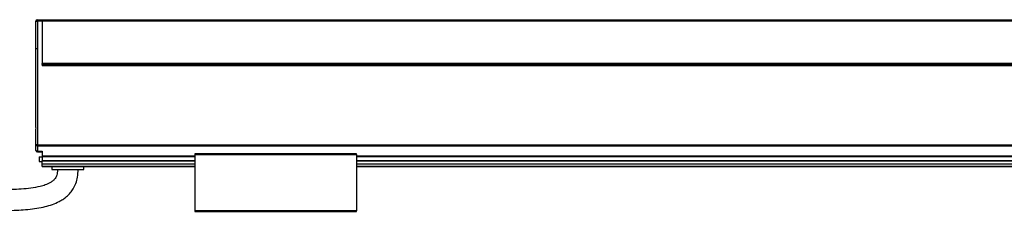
# Model space of a CAD drawing. Header units: millimetres. Extents: x -1015 to 3075, y 357 to 841.
# Tile 13 of 14: x 2263 to 2571, y 570 to 630. Entities that reach past the tile are written whole.
import ezdxf

# ---------------------------------------------------------------- set-up
doc = ezdxf.new("R2010")
doc.units = ezdxf.units.MM

# ---------------------------------------------------------------- blocks, each defined once
blk = doc.blocks.new('Drawing View6')
at = {"color": 7, "linetype": 'Continuous', "lineweight": 25}
for p, q in [((-586.75, 46.39), (-586.25, 46.39)), ((-586.75, 37.74), (-586.75, 46.39)), ((-586.25, 46.89), (-586.25, 46.39)), ((-586.25, 46.89), (-584.75, 46.89)), ((-586.25, 46.39), (-586.25, 37.74)), ((-584.75, 46.39), (-586.25, 46.39)), ((-584.75, 46.89), (-584.75, 46.39)), ((-584.75, 46.39), (-584.75, 32.4)), ((-584.74, 46.89), (11.24, 46.89)), ((-584.74, 46.39), (-584.74, 46.89)), ((-584.74, 46.39), (-584.74, 33.15)), ((11.24, 46.39), (-584.74, 46.39)), ((-586.25, 37.74), (-586.75, 37.74)), ((-586.75, 14.01), (-586.75, 37.74)), ((-586.25, 37.74), (-586.25, 7.69)), ((-584.75, 32.9), (-584.74, 32.9)), ((11.25, 32.4), (-584.75, 32.4)), ((-584.74, 32.9), (-584.74, 33.15)), ((11.24, 33.15), (-584.74, 33.15)), ((11.24, 32.9), (-584.74, 32.9)), ((-586.75, 7.69), (-586.75, 11.79)), ((-586.25, 7.69), (-586.75, 7.69)), ((-586.75, 6), (-586.75, 7.69)), ((-586.25, 7.69), (12.75, 7.69)), ((-586.25, 7.69), (-586.25, 7.42)), ((-586.25, 7.42), (12.75, 7.42)), ((-586.25, 7.42), (-586.25, 5.74)), ((-586.25, 5.74), (-584.75, 5.74)), ((-586.25, 5.74), (-586.25, 5.5)), ((-586.25, 5.5), (-584.75, 5.5)), ((-585.75, 4), (-585.75, 2.5)), ((-585.75, 4), (-584.75, 4)), ((-584.75, 5.74), (-584.75, 4.32)), ((-584.75, 4.32), (-584.75, 4.06)), ((-584.75, 4.32), (-537, 4.32)), ((-584.75, 4.06), (-584.75, 2.8)), ((-584.75, 4.06), (-537, 4.06)), ((-486.5, 4.9), (-537, 4.9)), ((-537, 4.7), (-537, -12.9)), ((-537, 4.7), (-486.5, 4.7)), ((-486.5, 4.7), (-486.5, -12.9)), ((-486.5, 4.32), (-87, 4.32)), ((-486.5, 4.06), (-87, 4.06)), ((-585.75, 2.5), (-584.75, 2.5)), ((-584.75, 2.8), (-584.75, 2.7)), ((-584.75, 2.8), (-537, 2.8)), ((-584.75, 1.82), (-584.75, 2.7)), ((-584.75, 2.7), (-537, 2.7)), ((-584.75, 1.82), (-537, 1.82)), ((-584.75, 1.03), (-584.75, 1.82)), ((-584.75, 0.9), (-584.75, 1.03)), ((-584.75, 1.03), (-537, 1.03)), ((-584.75, 0.9), (-537, 0.9)), ((-581.75, 0.9), (-581.75, 0)), ((-581.75, 0), (-571.75, 0)), ((-571.75, 0), (-571.75, 0.9)), ((-486.5, 2.8), (-87, 2.8)), ((-486.5, 2.7), (-87, 2.7)), ((-486.5, 1.82), (-87, 1.82)), ((-486.5, 1.03), (-87, 1.03)), ((-486.5, 0.9), (-87, 0.9)), ((-486.5, -12.9), (-537, -12.9)), ((-537, -13.1), (-486.5, -13.1))]:
    blk.add_line(p, q, dxfattribs=at)
at = {"color": 7, "linetype": 'Continuous', "lineweight": 25, "flags": 128}
for points in [[(-586.25, 7.42), (-586.35, 7.43), (-586.44, 7.44), (-586.53, 7.47), (-586.6, 7.5), (-586.67, 7.54), (-586.71, 7.59), (-586.74, 7.63), (-586.75, 7.69)], [(-586.25, 5.74), (-586.35, 5.74), (-586.44, 5.76), (-586.53, 5.78), (-586.6, 5.82), (-586.67, 5.85), (-586.71, 5.9), (-586.74, 5.95), (-586.75, 6)]]:
    blk.add_lwpolyline(points, dxfattribs=at)
at = {"color": 7, "linetype": 'Continuous', "lineweight": 25}
for centre, start, end in [((-586.25, 46.39), 90, 180), ((-586.25, 6), 180, 270)]:
    blk.add_arc(centre, 0.5, start, end, dxfattribs=at)
for points, knots in [([(-586.75, 11.79), (-586.75, 11.87), (-586.74, 11.96), (-586.73, 12.14), (-586.72, 12.24), (-586.7, 12.52), (-586.69, 12.71), (-586.69, 13.09), (-586.7, 13.28), (-586.72, 13.56), (-586.73, 13.66), (-586.74, 13.84), (-586.75, 13.93), (-586.75, 14.01)], [0, 0, 0, 0, 0.125, 0.125, 0.25, 0.25, 0.5, 0.5, 0.75, 0.75, 0.875, 0.875, 1, 1, 1, 1]), ([(-537, 4.9), (-537, 4.9), (-537, 4.9), (-537, 4.87), (-537, 4.83), (-537, 4.77), (-537, 4.72), (-537, 4.7)], [0, 0, 0, 0, 0.145533, 0.35915, 0.572766, 0.786383, 1, 1, 1, 1]), ([(-486.5, 4.7), (-486.5, 4.72), (-486.5, 4.77), (-486.5, 4.83), (-486.5, 4.87), (-486.5, 4.9), (-486.5, 4.9), (-486.5, 4.9)], [0, 0, 0, 0, 0.213617, 0.427234, 0.64085, 0.854467, 1, 1, 1, 1]), ([(-580, 0), (-580.01, -0.34), (-580.03, -0.93), (-580.22, -1.88), (-580.61, -2.77), (-581.32, -3.53), (-582.36, -4.25), (-583.74, -4.85), (-586.77, -5.72), (-591.3, -6.22), (-597.31, -6.4), (-603.37, -6.28), (-609.45, -6.03), (-617.46, -5.58), (-627.27, -4.93), (-636.6, -4.29), (-643.4, -3.83), (-647.77, -3.55), (-652.12, -3.27), (-656.87, -2.99), (-662.44, -2.66), (-668.37, -2.34), (-674.58, -2.04), (-680.97, -1.75), (-688.12, -1.46), (-696.07, -1.18), (-704.89, -0.93), (-714.66, -0.73), (-725.45, -0.58), (-732.99, -0.56), (-736.95, -0.55)], [0, 0, 0, 0, 0.006292, 0.011102, 0.018088, 0.02411, 0.030346, 0.041644, 0.052231, 0.089247, 0.126504, 0.165052, 0.202656, 0.240618, 0.315414, 0.386821, 0.415811, 0.44319, 0.46882, 0.497543, 0.532206, 0.573366, 0.608887, 0.648735, 0.693247, 0.742796, 0.797787, 0.858659, 0.92589, 1, 1, 1, 1]), ([(-736.95, -7.05), (-733.17, -7.06), (-725.98, -7.08), (-715.72, -7.21), (-706.5, -7.4), (-698.24, -7.62), (-690.24, -7.88), (-682.61, -8.18), (-675.44, -8.5), (-666.18, -8.96), (-654.19, -9.64), (-638.31, -10.68), (-621.44, -11.85), (-607.71, -12.69), (-597.92, -12.89), (-592.13, -12.78), (-587.42, -12.36), (-583.92, -11.67), (-581.58, -10.99), (-579.74, -10.2), (-578.29, -9.35), (-577.1, -8.47), (-575.98, -7.37), (-574.98, -5.98), (-574.17, -4.33), (-573.6, -2.29), (-573.54, -0.8), (-573.5, 0)], [0, 0, 0, 0, 0.0666177, 0.1266687, 0.1806577, 0.2290465, 0.2722557, 0.3216394, 0.3635559, 0.3986669, 0.4849853, 0.5749336, 0.6790021, 0.7828548, 0.8171561, 0.851433, 0.8849452, 0.900282, 0.9141619, 0.9277465, 0.9354281, 0.9437723, 0.9537598, 0.9630025, 0.9737432, 0.9859972, 1, 1, 1, 1])]:
    blk.add_open_spline(points, degree=3, knots=knots, dxfattribs=at)
for points in [[(-537, -12.9), (-537, -12.93), (-537, -12.98), (-537, -13.04), (-537, -13.09), (-537, -13.1), (-537, -13.1)], [(-486.5, -13.1), (-486.5, -13.1), (-486.5, -13.09), (-486.5, -13.04), (-486.5, -12.98), (-486.5, -12.93), (-486.5, -12.9)]]:
    blk.add_open_spline(points, degree=3, dxfattribs=at)

msp = doc.modelspace()

# ---------------------------------------------------------------- block references
at = {"color": 7, "linetype": 'Continuous', "lineweight": 25}
msp.add_blockref('Drawing View6', (2854.95, 582.94), dxfattribs=at)

doc.saveas('drawing.dxf')
